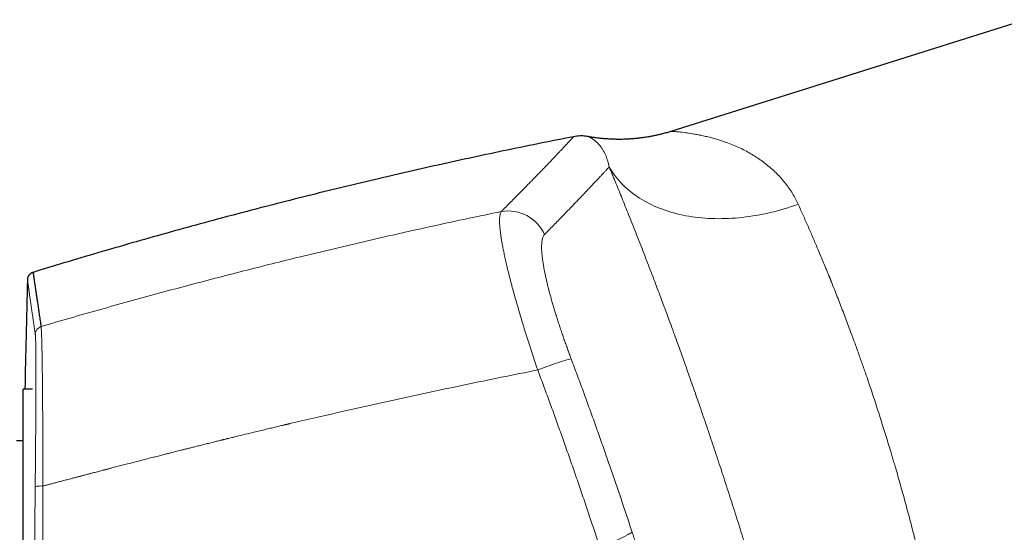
# Model space of a CAD drawing. Header units: millimetres. Extents: x 8 to 1267, y 12 to 1009.
# Tile 68 of 71: x 960 to 1035, y 743 to 782. Entities that reach past the tile are written whole.
import ezdxf

# ---------------------------------------------------------------- set-up
doc = ezdxf.new("R2010")
doc.units = ezdxf.units.MM

msp = doc.modelspace()

# ---------------------------------------------------------------- linework, layer by layer
at = {"color": 7, "linetype": 'Continuous', "lineweight": 30}
for p, q in [((1036.254, 781.606), (1009.532, 773.18)), ((961.42, 753.741), (960.737, 753.741)), ((961.42, 753.741), (960.737, 753.741)), ((960.737, 731.31), (960.737, 753.741)), ((960.737, 749.841), (960.237, 749.841))]:
    msp.add_line(p, q, dxfattribs=at)
at = {"color": 252, "linetype": 'Continuous', "lineweight": 0, "flags": 128}
msp.add_lwpolyline([(1004.877, 770.501), (1004.972, 770.339), (1005.072, 770.18), (1005.177, 770.023), (1005.288, 769.869), (1005.403, 769.718), (1005.524, 769.57), (1005.649, 769.424), (1005.779, 769.282), (1005.915, 769.143), (1006.054, 769.007), (1006.199, 768.874), (1006.348, 768.744), (1006.502, 768.618), (1006.661, 768.495), (1006.824, 768.376), (1006.991, 768.26), (1007.163, 768.148), (1007.338, 768.039), (1007.518, 767.934), (1007.702, 767.832), (1007.89, 767.734), (1008.082, 767.641), (1008.278, 767.55), (1008.477, 767.464), (1008.68, 767.382), (1008.887, 767.303), (1009.097, 767.229), (1009.31, 767.159), (1009.527, 767.092), (1009.747, 767.03), (1009.97, 766.972), (1010.196, 766.918), (1010.424, 766.868), (1010.656, 766.822), (1010.89, 766.78), (1011.127, 766.743), (1011.366, 766.71), (1011.607, 766.681), (1011.851, 766.656), (1012.097, 766.636), (1012.345, 766.62), (1012.594, 766.608), (1012.846, 766.601), (1013.099, 766.597), (1013.354, 766.598), (1013.61, 766.604), (1013.867, 766.613), (1014.126, 766.627), (1014.386, 766.645), (1014.647, 766.668), (1014.908, 766.695), (1015.171, 766.726), (1015.434, 766.761), (1015.697, 766.8), (1015.961, 766.844), (1016.225, 766.892), (1016.49, 766.944), (1016.754, 767), (1017.018, 767.06), (1017.282, 767.124), (1017.546, 767.193), (1017.809, 767.265), (1018.072, 767.341), (1018.334, 767.422), (1018.596, 767.506), (1018.856, 767.594), (1019.115, 767.686)], dxfattribs=at)
at = {"color": 252, "linetype": 'Continuous', "lineweight": 0}
for centre, radius, start, end in [((997.26, 764.148), 3.03, 24.67174, 99.815), ((962.237, 757.883), 0.599, 106.16702, 178.46278), ((1009.463, 729.888), 27.193, 105.913, 111.50984), ((962.076, 744.826), 1.616, 84.84756, 105.90443), ((1001.271, 751.961), 10.481, 285.92365, 300.62105)]:
    msp.add_arc(centre, radius, start, end, dxfattribs=at)
at = {"color": 7, "linetype": 'Continuous', "lineweight": 30}
for points, knots in [([(1009.532, 773.18), (1009.424, 773.147), (1009.215, 773.083), (1008.908, 772.999), (1008.618, 772.927), (1008.344, 772.866), (1008.089, 772.814), (1007.852, 772.771), (1007.648, 772.737), (1007.474, 772.711), (1007.327, 772.691), (1007.193, 772.674), (1007.071, 772.659), (1006.96, 772.647), (1006.851, 772.637), (1006.726, 772.625), (1006.574, 772.613), (1006.393, 772.601), (1006.191, 772.59), (1005.969, 772.583), (1005.727, 772.578), (1005.465, 772.579), (1005.192, 772.585), (1004.909, 772.597), (1004.618, 772.616), (1004.31, 772.644), (1003.988, 772.68), (1003.651, 772.727), (1003.422, 772.767), (1003.305, 772.787)], [0, 0, 0, 0, 0.053529, 0.1040623, 0.1515617, 0.1959949, 0.2373357, 0.2755628, 0.3106591, 0.3360298, 0.3594545, 0.3809292, 0.4004508, 0.4180169, 0.4343113, 0.4522474, 0.477925, 0.5067936, 0.5388504, 0.5740908, 0.6125072, 0.6540889, 0.6988212, 0.7425772, 0.7889453, 0.8379024, 0.8894204, 0.943466, 1, 1, 1, 1]), ([(1002.192, 772.778), (1001.403, 772.622), (999.742, 772.294), (997.214, 771.773), (994.606, 771.218), (992.002, 770.646), (989.418, 770.06), (986.853, 769.461), (984.308, 768.849), (981.766, 768.22), (979.212, 767.569), (976.644, 766.898), (974.063, 766.205), (971.487, 765.494), (968.916, 764.766), (966.349, 764.021), (963.866, 763.283), (962.243, 762.786), (961.471, 762.549)], [0, 0, 0, 0, 0.057429, 0.120898, 0.184364, 0.247827, 0.311287, 0.373614, 0.435942, 0.498271, 0.560602, 0.624209, 0.687821, 0.75144, 0.815065, 0.878699, 0.942343, 1, 1, 1, 1]), ([(1003.305, 772.787), (1003.304, 772.787), (1003.236, 772.801), (1003.096, 772.819), (1002.882, 772.836), (1002.658, 772.835), (1002.426, 772.819), (1002.27, 772.792), (1002.191, 772.778)], [0, 0, 0, 0, 0.004162, 0.185571, 0.376877, 0.577137, 0.785256, 1, 1, 1, 1]), ([(961.052, 761.998), (961.014, 760.561), (960.94, 757.808), (960.886, 755.056), (960.86, 753.741)], [0, 0, 0, 0, 0.522275, 1, 1, 1, 1]), ([(961.47, 762.554), (961.446, 762.544), (961.4, 762.525), (961.339, 762.49), (961.289, 762.454), (961.249, 762.42), (961.219, 762.39), (961.191, 762.36), (961.164, 762.326), (961.133, 762.281), (961.105, 762.231), (961.082, 762.177), (961.064, 762.121), (961.05, 762.061), (961.047, 762.018), (961.045, 761.996)], [0, 0, 0, 0, 0.104292, 0.198853, 0.281874, 0.352164, 0.409054, 0.456089, 0.514592, 0.587541, 0.674168, 0.747361, 0.826735, 0.91132, 1, 1, 1, 1]), ([(961.47, 762.552), (961.47, 762.552), (961.469, 762.556), (961.472, 762.539), (961.478, 762.499), (961.487, 762.432), (961.501, 762.34), (961.518, 762.224), (961.539, 762.082), (961.563, 761.917), (961.591, 761.728), (961.622, 761.516), (961.656, 761.28), (961.695, 761.018), (961.737, 760.73), (961.783, 760.414), (961.833, 760.074), (961.887, 759.709), (961.944, 759.318), (962.005, 758.904), (962.049, 758.607), (962.071, 758.458)], [0, 0, 0, 0, 0.0115755, 0.0657848, 0.1199941, 0.175189, 0.230384, 0.2855788, 0.3407736, 0.3959683, 0.4501772, 0.504386, 0.5585946, 0.6128031, 0.6681177, 0.723432, 0.7787461, 0.83406, 0.8893736, 0.9446869, 1, 1, 1, 1])]:
    msp.add_open_spline(points, degree=3, knots=knots, dxfattribs=at)
at = {"color": 252, "linetype": 'Continuous', "lineweight": 0}
for points, knots in [([(1019.115, 767.686), (1018.979, 767.958), (1018.699, 768.519), (1018.162, 769.276), (1017.534, 769.992), (1016.946, 770.522), (1016.444, 770.91), (1016.056, 771.182), (1015.645, 771.442), (1015.213, 771.687), (1014.761, 771.916), (1014.289, 772.127), (1013.84, 772.301), (1013.426, 772.444), (1013.057, 772.562), (1012.695, 772.668), (1012.325, 772.765), (1011.957, 772.851), (1011.605, 772.923), (1011.197, 772.998), (1010.721, 773.069), (1010.239, 773.128), (1009.891, 773.16), (1009.673, 773.175), (1009.565, 773.18), (1009.519, 773.181), (1009.532, 773.18), (1009.532, 773.18)], [0, 0, 0, 0, 0.056036, 0.115331, 0.17821, 0.24495, 0.277222, 0.310765, 0.345595, 0.381724, 0.419165, 0.45793, 0.498029, 0.52883, 0.559595, 0.590326, 0.621022, 0.655109, 0.687574, 0.717527, 0.770858, 0.831282, 0.887238, 0.926875, 0.964335, 0.999843, 1, 1, 1, 1]), ([(996.744, 767.134), (996.865, 767.256), (997.106, 767.498), (997.453, 767.846), (997.787, 768.184), (998.108, 768.508), (998.415, 768.821), (998.705, 769.116), (998.977, 769.394), (999.233, 769.656), (999.478, 769.909), (999.713, 770.151), (999.945, 770.392), (1000.174, 770.629), (1000.397, 770.862), (1000.607, 771.082), (1000.804, 771.288), (1000.987, 771.482), (1001.157, 771.661), (1001.314, 771.828), (1001.457, 771.982), (1001.588, 772.122), (1001.706, 772.249), (1001.811, 772.362), (1001.904, 772.462), (1001.983, 772.549), (1002.05, 772.622), (1002.104, 772.681), (1002.147, 772.727), (1002.176, 772.76), (1002.192, 772.777), (1002.192, 772.777), (1002.192, 772.777)], [0, 0, 0, 0, 0.032997, 0.065942, 0.098835, 0.131672, 0.16445, 0.197169, 0.227962, 0.258773, 0.289751, 0.320712, 0.351654, 0.386166, 0.420653, 0.455115, 0.48955, 0.523962, 0.55838, 0.592809, 0.627248, 0.661699, 0.69616, 0.730631, 0.765112, 0.799604, 0.834105, 0.868616, 0.903135, 0.939308, 0.975488, 1, 1, 1, 1]), ([(1004.878, 770.501), (1004.869, 770.545), (1004.852, 770.634), (1004.821, 770.762), (1004.786, 770.888), (1004.749, 771.012), (1004.708, 771.133), (1004.663, 771.251), (1004.618, 771.361), (1004.573, 771.463), (1004.54, 771.532), (1004.518, 771.574), (1004.509, 771.592), (1004.5, 771.61), (1004.49, 771.628), (1004.481, 771.646), (1004.471, 771.664), (1004.462, 771.681), (1004.437, 771.726), (1004.395, 771.798), (1004.332, 771.898), (1004.264, 771.996), (1004.193, 772.091), (1004.12, 772.18), (1004.052, 772.256), (1003.99, 772.321), (1003.932, 772.378), (1003.874, 772.43), (1003.813, 772.481), (1003.75, 772.531), (1003.686, 772.578), (1003.626, 772.618), (1003.584, 772.644), (1003.558, 772.66), (1003.545, 772.668), (1003.533, 772.675), (1003.521, 772.682), (1003.509, 772.689), (1003.497, 772.695), (1003.477, 772.706), (1003.451, 772.72), (1003.418, 772.737), (1003.385, 772.752), (1003.356, 772.765), (1003.334, 772.775), (1003.317, 772.782), (1003.308, 772.786), (1003.304, 772.787), (1003.305, 772.787), (1003.305, 772.787)], [0, 0, 0, 0, 0.021765, 0.04427, 0.067518, 0.091506, 0.116236, 0.141707, 0.167919, 0.191119, 0.21487, 0.2196, 0.224352, 0.229124, 0.233918, 0.238733, 0.24357, 0.248427, 0.252738, 0.281839, 0.311295, 0.345201, 0.379566, 0.414392, 0.449677, 0.477724, 0.506188, 0.53499, 0.563354, 0.598822, 0.633584, 0.66764, 0.700992, 0.709268, 0.717499, 0.725685, 0.733828, 0.741926, 0.749983, 0.759241, 0.784484, 0.809406, 0.842613, 0.875239, 0.907285, 0.938755, 0.969652, 0.999977, 1, 1, 1, 1]), ([(1000.014, 765.413), (1000.141, 765.543), (1000.397, 765.803), (1000.763, 766.177), (1001.115, 766.538), (1001.453, 766.886), (1001.777, 767.22), (1002.081, 767.536), (1002.366, 767.832), (1002.633, 768.111), (1002.887, 768.378), (1003.13, 768.632), (1003.36, 768.875), (1003.578, 769.106), (1003.784, 769.325), (1003.978, 769.531), (1004.159, 769.725), (1004.328, 769.906), (1004.484, 770.074), (1004.627, 770.229), (1004.76, 770.373), (1004.839, 770.459), (1004.878, 770.501)], [0, 0, 0, 0, 0.052232, 0.104471, 0.156715, 0.208965, 0.26122, 0.31348, 0.362757, 0.412038, 0.461322, 0.510608, 0.559896, 0.609187, 0.658478, 0.707771, 0.757064, 0.806357, 0.854769, 0.903181, 0.951591, 1, 1, 1, 1]), ([(1017.969, 732.232), (1017.9, 732.484), (1017.761, 732.985), (1017.548, 733.747), (1017.331, 734.515), (1017.11, 735.288), (1016.886, 736.068), (1016.658, 736.854), (1016.433, 737.624), (1016.211, 738.377), (1015.992, 739.114), (1015.77, 739.855), (1015.544, 740.601), (1015.315, 741.352), (1015.076, 742.129), (1014.827, 742.931), (1014.569, 743.757), (1014.308, 744.584), (1014.043, 745.414), (1013.776, 746.244), (1013.507, 747.075), (1013.244, 747.881), (1012.986, 748.662), (1012.734, 749.418), (1012.481, 750.174), (1012.227, 750.928), (1011.97, 751.682), (1011.717, 752.42), (1011.467, 753.142), (1011.221, 753.849), (1010.974, 754.553), (1010.727, 755.254), (1010.478, 755.953), (1010.229, 756.65), (1009.98, 757.34), (1009.727, 758.035), (1009.472, 758.733), (1009.213, 759.436), (1008.954, 760.132), (1008.696, 760.823), (1008.438, 761.508), (1008.173, 762.206), (1007.902, 762.916), (1007.626, 763.634), (1007.351, 764.343), (1007.078, 765.041), (1006.808, 765.728), (1006.54, 766.405), (1006.281, 767.054), (1006.033, 767.672), (1005.795, 768.262), (1005.56, 768.839), (1005.329, 769.405), (1005.101, 769.961), (1004.952, 770.321), (1004.877, 770.501)], [0, 0, 0, 0, 0.0200984, 0.0401328, 0.0601147, 0.0800555, 0.099967, 0.119861, 0.1397491, 0.157985, 0.176235, 0.1945083, 0.212814, 0.2311612, 0.2495588, 0.2695597, 0.2895411, 0.3095151, 0.3294936, 0.3494889, 0.3695131, 0.3894706, 0.4077301, 0.4259903, 0.4442605, 0.4625503, 0.4808691, 0.4992265, 0.5166025, 0.5339963, 0.5514164, 0.5688715, 0.58637, 0.6039206, 0.6215318, 0.6389881, 0.6572477, 0.6755225, 0.6938223, 0.7121565, 0.7305348, 0.7489668, 0.7689976, 0.7890146, 0.8090302, 0.8290569, 0.8491071, 0.8691933, 0.88936, 0.9078309, 0.9262764, 0.9447062, 0.9631302, 0.9815582, 1, 1, 1, 1]), ([(962.071, 758.458), (962.804, 758.673), (964.27, 759.102), (966.469, 759.731), (968.664, 760.347), (970.856, 760.949), (973.032, 761.534), (975.191, 762.104), (977.333, 762.656), (979.472, 763.197), (981.742, 763.758), (984.143, 764.337), (986.675, 764.932), (989.2, 765.509), (991.72, 766.068), (994.233, 766.611), (995.908, 766.96), (996.744, 767.134)], [0, 0, 0, 0, 0.064074, 0.127964, 0.191672, 0.255197, 0.31854, 0.380576, 0.442437, 0.504123, 0.565637, 0.63864, 0.711399, 0.783914, 0.856186, 0.928214, 1, 1, 1, 1]), ([(999.492, 755.186), (999.421, 755.399), (999.278, 755.824), (999.069, 756.457), (998.867, 757.083), (998.672, 757.697), (998.484, 758.298), (998.305, 758.884), (998.132, 759.462), (997.965, 760.033), (997.804, 760.598), (997.652, 761.147), (997.509, 761.679), (997.375, 762.191), (997.252, 762.682), (997.141, 763.146), (997.041, 763.585), (996.952, 764), (996.872, 764.399), (996.815, 764.707), (996.776, 764.937), (996.75, 765.096), (996.726, 765.25), (996.705, 765.4), (996.686, 765.544), (996.669, 765.683), (996.649, 765.865), (996.631, 766.082), (996.619, 766.322), (996.619, 766.54), (996.63, 766.734), (996.654, 766.899), (996.69, 767.037), (996.726, 767.102), (996.744, 767.134)], [0, 0, 0, 0, 0.036613, 0.073044, 0.109226, 0.145094, 0.180582, 0.21563, 0.250178, 0.286027, 0.321876, 0.357681, 0.3934, 0.428989, 0.464405, 0.499609, 0.53341, 0.56766, 0.602322, 0.637355, 0.653195, 0.669097, 0.685057, 0.701071, 0.717135, 0.733244, 0.749394, 0.782853, 0.817212, 0.852405, 0.888359, 0.924998, 0.96224, 1, 1, 1, 1]), ([(1019.115, 767.686), (1019.177, 767.549), (1019.301, 767.277), (1019.487, 766.862), (1019.672, 766.445), (1019.856, 766.027), (1020.038, 765.609), (1020.219, 765.192), (1020.397, 764.775), (1020.584, 764.337), (1020.777, 763.877), (1020.978, 763.396), (1021.153, 762.972), (1021.303, 762.605), (1021.396, 762.377), (1021.454, 762.233), (1021.479, 762.173), (1021.503, 762.113), (1021.528, 762.053), (1021.552, 761.993), (1021.576, 761.933), (1021.6, 761.873), (1021.69, 761.649), (1021.844, 761.262), (1022.063, 760.707), (1022.28, 760.151), (1022.494, 759.595), (1022.706, 759.039), (1022.914, 758.485), (1023.106, 757.971), (1023.28, 757.498), (1023.437, 757.067), (1023.592, 756.637), (1023.745, 756.209), (1023.896, 755.783), (1024.044, 755.359), (1024.217, 754.861), (1024.414, 754.285), (1024.635, 753.627), (1024.855, 752.962), (1025.074, 752.291), (1025.292, 751.613), (1025.499, 750.958), (1025.695, 750.326), (1025.882, 749.717), (1026.023, 749.25), (1026.12, 748.926), (1026.174, 748.745), (1026.228, 748.564), (1026.282, 748.382), (1026.335, 748.201), (1026.388, 748.019), (1026.441, 747.837), (1026.539, 747.501), (1026.681, 747.008), (1026.864, 746.36), (1027.046, 745.707), (1027.226, 745.05), (1027.404, 744.39), (1027.576, 743.74), (1027.743, 743.102), (1027.903, 742.475), (1028.061, 741.847), (1028.216, 741.22), (1028.316, 740.806), (1028.366, 740.598)], [0, 0, 0, 0, 0.019784, 0.039234, 0.05835, 0.077132, 0.095581, 0.113696, 0.131477, 0.148925, 0.168973, 0.188562, 0.207692, 0.220068, 0.232243, 0.234611, 0.236972, 0.239325, 0.24167, 0.244007, 0.246337, 0.248659, 0.250973, 0.272278, 0.293352, 0.314196, 0.334809, 0.355193, 0.375347, 0.395273, 0.410768, 0.426122, 0.441335, 0.456407, 0.471339, 0.48613, 0.500781, 0.523278, 0.545927, 0.568728, 0.591682, 0.61479, 0.638052, 0.65865, 0.679369, 0.700209, 0.706372, 0.712546, 0.718731, 0.724926, 0.731131, 0.737347, 0.743574, 0.749811, 0.771907, 0.794261, 0.816872, 0.839741, 0.862868, 0.886254, 0.908541, 0.931059, 0.953808, 0.976788, 1, 1, 1, 1]), ([(1000.014, 765.413), (999.996, 765.393), (999.961, 765.353), (999.916, 765.275), (999.878, 765.183), (999.846, 765.075), (999.821, 764.955), (999.803, 764.822), (999.791, 764.676), (999.786, 764.518), (999.787, 764.345), (999.794, 764.159), (999.809, 763.959), (999.829, 763.747), (999.857, 763.522), (999.89, 763.286), (999.93, 763.04), (999.976, 762.784), (1000.028, 762.519), (1000.086, 762.241), (1000.151, 761.953), (1000.223, 761.652), (1000.3, 761.341), (1000.383, 761.022), (1000.471, 760.697), (1000.564, 760.368), (1000.66, 760.034), (1000.762, 759.694), (1000.868, 759.346), (1000.98, 758.99), (1001.097, 758.628), (1001.217, 758.263), (1001.342, 757.893), (1001.469, 757.522), (1001.6, 757.151), (1001.733, 756.78), (1001.868, 756.409), (1001.961, 756.162), (1002.007, 756.038)], [0, 0, 0, 0, 0.028091, 0.056168, 0.084276, 0.112461, 0.140623, 0.168138, 0.195618, 0.223105, 0.250641, 0.278721, 0.30669, 0.334594, 0.362478, 0.390544, 0.418131, 0.445601, 0.473, 0.500377, 0.528272, 0.556168, 0.584113, 0.612158, 0.640161, 0.667516, 0.694872, 0.722274, 0.749766, 0.777757, 0.805688, 0.833602, 0.861546, 0.889666, 0.91731, 0.944885, 0.972434, 1, 1, 1, 1]), ([(961.045, 761.998), (961.045, 761.998), (961.045, 761.998), (961.046, 761.998), (961.046, 761.997), (961.046, 761.996), (961.046, 761.995), (961.046, 761.993), (961.047, 761.991), (961.047, 761.988), (961.047, 761.985), (961.048, 761.981), (961.049, 761.975), (961.05, 761.969), (961.051, 761.961), (961.052, 761.952), (961.054, 761.942), (961.055, 761.93), (961.057, 761.916), (961.06, 761.9), (961.062, 761.882), (961.065, 761.863), (961.068, 761.842), (961.071, 761.818), (961.075, 761.792), (961.079, 761.764), (961.084, 761.733), (961.088, 761.7), (961.094, 761.665), (961.099, 761.627), (961.105, 761.586), (961.111, 761.541), (961.118, 761.493), (961.126, 761.442), (961.134, 761.387), (961.142, 761.328), (961.152, 761.262), (961.162, 761.19), (961.173, 761.114), (961.181, 761.058), (961.186, 761.025), (961.188, 761.015), (961.189, 761.005), (961.191, 760.994), (961.192, 760.984), (961.198, 760.942), (961.209, 760.869), (961.224, 760.761), (961.24, 760.65), (961.257, 760.537), (961.273, 760.423), (961.29, 760.308), (961.307, 760.193), (961.323, 760.078), (961.34, 759.961), (961.357, 759.843), (961.375, 759.724), (961.392, 759.605), (961.409, 759.487), (961.426, 759.37), (961.443, 759.254), (961.459, 759.139), (961.476, 759.026), (961.492, 758.915), (961.508, 758.805), (961.523, 758.698), (961.538, 758.593), (961.553, 758.491), (961.567, 758.394), (961.581, 758.302), (961.593, 758.216), (961.605, 758.133), (961.617, 758.052), (961.628, 757.975), (961.635, 757.924), (961.639, 757.899)], [0, 0, 0, 0, 0.004049, 0.009232, 0.014864, 0.020942, 0.027468, 0.034442, 0.041427, 0.04881, 0.05659, 0.064769, 0.073345, 0.083386, 0.093923, 0.104956, 0.116484, 0.128507, 0.141026, 0.15404, 0.16755, 0.180848, 0.194593, 0.208785, 0.223425, 0.238513, 0.254048, 0.269105, 0.28456, 0.300413, 0.316663, 0.333312, 0.350358, 0.367801, 0.385643, 0.403882, 0.42252, 0.44348, 0.464922, 0.484188, 0.486739, 0.489296, 0.491859, 0.494429, 0.497005, 0.499588, 0.524781, 0.54942, 0.573505, 0.597034, 0.620009, 0.642034, 0.663524, 0.68448, 0.7049, 0.725185, 0.744914, 0.764085, 0.7827, 0.800757, 0.818258, 0.835201, 0.851588, 0.867417, 0.88269, 0.897405, 0.911564, 0.925166, 0.93821, 0.949679, 0.960679, 0.971211, 0.981275, 0.990872, 1, 1, 1, 1]), ([(962.071, 758.458), (962.074, 758.437), (962.08, 758.394), (962.088, 758.297), (962.096, 758.177), (962.104, 758.031), (962.112, 757.861), (962.119, 757.667), (962.126, 757.449), (962.133, 757.209), (962.139, 756.946), (962.145, 756.662), (962.151, 756.356), (962.157, 756.03), (962.162, 755.683), (962.167, 755.317), (962.172, 754.932), (962.176, 754.528), (962.18, 754.108), (962.184, 753.672), (962.188, 753.223), (962.192, 752.759), (962.195, 752.284), (962.198, 751.796), (962.201, 751.297), (962.204, 750.764), (962.207, 750.195), (962.21, 749.59), (962.213, 748.975), (962.215, 748.351), (962.217, 747.719), (962.219, 747.08), (962.221, 746.65), (962.221, 746.435)], [0, 0, 0, 0, 0.0315372, 0.0629809, 0.0943504, 0.1256624, 0.1569316, 0.1881706, 0.2193906, 0.2506012, 0.2818109, 0.3130274, 0.3442575, 0.3755079, 0.4067849, 0.4380954, 0.4694462, 0.5008451, 0.5322267, 0.5635311, 0.5947736, 0.625968, 0.6571264, 0.6882598, 0.7193777, 0.750489, 0.7860459, 0.8216154, 0.8572074, 0.8928318, 0.9284984, 0.9642175, 1, 1, 1, 1]), ([(961.639, 757.899), (961.641, 757.881), (961.646, 757.845), (961.652, 757.765), (961.658, 757.668), (961.663, 757.55), (961.668, 757.414), (961.672, 757.261), (961.676, 757.092), (961.679, 756.905), (961.682, 756.7), (961.685, 756.476), (961.687, 756.235), (961.689, 755.977), (961.69, 755.704), (961.691, 755.487), (961.691, 755.345), (961.691, 755.29), (961.691, 755.246), (961.691, 755.207), (961.691, 755.15), (961.691, 755.075), (961.691, 754.971), (961.691, 754.85), (961.691, 754.71), (961.691, 754.559), (961.691, 754.395), (961.691, 754.218), (961.69, 754.028), (961.689, 753.822), (961.689, 753.603), (961.688, 753.37), (961.687, 753.123), (961.686, 752.859), (961.684, 752.568), (961.682, 752.245), (961.68, 751.905), (961.679, 751.656), (961.678, 751.509), (961.677, 751.455), (961.677, 751.4), (961.677, 751.35), (961.675, 751.194), (961.674, 750.931), (961.671, 750.533), (961.667, 750.108), (961.664, 749.656), (961.66, 749.197), (961.656, 748.733), (961.652, 748.267), (961.647, 747.799), (961.643, 747.329), (961.638, 746.856), (961.635, 746.539), (961.633, 746.38)], [0, 0, 0, 0, 0.028204, 0.056333, 0.084402, 0.112423, 0.140408, 0.167867, 0.195309, 0.222742, 0.250172, 0.278104, 0.306045, 0.334001, 0.361975, 0.389973, 0.396877, 0.401822, 0.405297, 0.408937, 0.412744, 0.420705, 0.429309, 0.440389, 0.452382, 0.46529, 0.478714, 0.493008, 0.508168, 0.524171, 0.541011, 0.558363, 0.576523, 0.595489, 0.615263, 0.638369, 0.662493, 0.684565, 0.688106, 0.691666, 0.695246, 0.698845, 0.70163, 0.725771, 0.749911, 0.777846, 0.805789, 0.833746, 0.86172, 0.889717, 0.917239, 0.94479, 0.972376, 1, 1, 1, 1]), ([(1002.007, 756.038), (1002.159, 755.633), (1002.463, 754.824), (1002.912, 753.606), (1003.356, 752.387), (1003.795, 751.167), (1004.229, 749.945), (1004.65, 748.745), (1005.057, 747.568), (1005.453, 746.413), (1005.843, 745.256), (1006.229, 744.099), (1006.483, 743.328), (1006.61, 742.942)], [0, 0, 0, 0, 0.093392, 0.186744, 0.280065, 0.373366, 0.466656, 0.559944, 0.647908, 0.735888, 0.823892, 0.911926, 1, 1, 1, 1]), ([(962.221, 746.435), (962.297, 746.455), (962.453, 746.496), (962.698, 746.561), (962.962, 746.631), (963.244, 746.705), (963.546, 746.785), (963.867, 746.87), (964.16, 746.947), (964.426, 747.017), (964.662, 747.079), (964.904, 747.142), (965.139, 747.204), (965.384, 747.268), (965.633, 747.334), (965.885, 747.4), (966.113, 747.459), (966.317, 747.513), (966.497, 747.56), (966.658, 747.602), (966.779, 747.633), (966.876, 747.658), (966.955, 747.679), (967.043, 747.702), (967.132, 747.725), (967.221, 747.748), (967.311, 747.772), (967.499, 747.821), (967.789, 747.896), (968.183, 747.998), (968.626, 748.113), (969.12, 748.24), (969.667, 748.381), (970.164, 748.509), (970.608, 748.623), (970.981, 748.718), (971.278, 748.793), (971.449, 748.837), (971.507, 748.852), (971.519, 748.855), (971.56, 748.865), (971.637, 748.885), (971.753, 748.914), (971.889, 748.949), (972.042, 748.988), (972.214, 749.031), (972.403, 749.079), (972.609, 749.131), (972.833, 749.188), (973.082, 749.251), (973.358, 749.32), (973.66, 749.396), (973.985, 749.477), (974.33, 749.563), (974.696, 749.654), (975.047, 749.742), (975.38, 749.824), (975.608, 749.88), (975.76, 749.918), (975.832, 749.936), (975.905, 749.954), (975.978, 749.972), (976.052, 749.99), (976.121, 750.007), (976.277, 750.045), (976.518, 750.104), (976.911, 750.2), (977.358, 750.309), (977.855, 750.43), (978.333, 750.545), (978.792, 750.656), (979.222, 750.759), (979.625, 750.855), (980.002, 750.944), (980.269, 751.008), (980.433, 751.046), (980.498, 751.062), (980.563, 751.077), (980.627, 751.092), (980.69, 751.107), (980.755, 751.122), (980.944, 751.167), (981.706, 751.346), (983.359, 751.73), (985.779, 752.281), (988.52, 752.892), (991.261, 753.487), (994.004, 754.069), (996.748, 754.637), (998.578, 755.003), (999.492, 755.186)], [0, 0, 0, 0, 0.006087, 0.012687, 0.0198, 0.027427, 0.035567, 0.04422, 0.053386, 0.059287, 0.065757, 0.072456, 0.078816, 0.084839, 0.092215, 0.099011, 0.105228, 0.110622, 0.115487, 0.119825, 0.123636, 0.125269, 0.127632, 0.130011, 0.132405, 0.134816, 0.137243, 0.139686, 0.150035, 0.160662, 0.171566, 0.185843, 0.20057, 0.215745, 0.226007, 0.236464, 0.245828, 0.249995, 0.250296, 0.250533, 0.250969, 0.253597, 0.25673, 0.260368, 0.26451, 0.269156, 0.274211, 0.279753, 0.285781, 0.292296, 0.299878, 0.308027, 0.316744, 0.326028, 0.33588, 0.346299, 0.354366, 0.362742, 0.364665, 0.366604, 0.368558, 0.370528, 0.372514, 0.374515, 0.376105, 0.385104, 0.393907, 0.407779, 0.421133, 0.433969, 0.446288, 0.458089, 0.468636, 0.478732, 0.488377, 0.490145, 0.491898, 0.493634, 0.495354, 0.497058, 0.498746, 0.500539, 0.512306, 0.560059, 0.633445, 0.706805, 0.780139, 0.853449, 0.926736, 1, 1, 1, 1]), ([(1004.147, 741.882), (1004.011, 742.298), (1003.738, 743.129), (1003.324, 744.376), (1002.904, 745.621), (1002.479, 746.866), (1002.049, 748.109), (1001.622, 749.328), (1001.199, 750.521), (1000.779, 751.69), (1000.355, 752.857), (999.927, 754.023), (999.637, 754.799), (999.492, 755.186)], [0, 0, 0, 0, 0.093417, 0.186789, 0.280124, 0.373433, 0.466725, 0.56001, 0.647968, 0.735938, 0.823927, 0.911945, 1, 1, 1, 1]), ([(961.633, 746.38), (961.629, 745.937), (961.621, 745.053), (961.61, 743.725), (961.6, 742.397), (961.592, 741.069), (961.586, 739.749), (961.581, 738.437), (961.577, 737.133), (961.575, 735.828), (961.574, 734.515), (961.574, 733.194), (961.576, 731.863), (961.58, 730.533), (961.584, 729.202), (961.59, 727.872), (961.598, 726.542), (961.604, 725.656), (961.607, 725.213)], [0, 0, 0, 0, 0.06291, 0.125744, 0.188513, 0.251227, 0.313898, 0.375418, 0.436917, 0.498405, 0.559893, 0.622645, 0.685419, 0.748225, 0.811075, 0.87398, 0.936951, 1, 1, 1, 1]), ([(962.221, 746.435), (962.218, 745.99), (962.212, 745.101), (962.205, 743.766), (962.198, 742.43), (962.194, 741.095), (962.191, 739.768), (962.189, 738.449), (962.188, 737.137), (962.189, 735.826), (962.191, 734.506), (962.195, 733.177), (962.199, 731.839), (962.206, 730.501), (962.213, 729.164), (962.222, 727.826), (962.233, 726.489), (962.241, 725.598), (962.245, 725.153)], [0, 0, 0, 0, 0.062906, 0.125738, 0.188505, 0.251217, 0.313887, 0.375406, 0.436904, 0.498392, 0.55988, 0.622633, 0.685408, 0.748216, 0.811067, 0.873975, 0.936949, 1, 1, 1, 1]), ([(1006.61, 742.942), (1006.653, 742.81), (1006.74, 742.547), (1006.873, 742.155), (1007.007, 741.767), (1007.143, 741.384), (1007.28, 741.007), (1007.417, 740.637), (1007.555, 740.274), (1007.694, 739.917), (1007.834, 739.569), (1007.973, 739.229), (1008.112, 738.899), (1008.25, 738.577), (1008.389, 738.266), (1008.527, 737.966), (1008.664, 737.677), (1008.799, 737.401), (1008.933, 737.139), (1009.065, 736.889), (1009.195, 736.652), (1009.323, 736.43), (1009.448, 736.222), (1009.571, 736.029), (1009.691, 735.851), (1009.814, 735.68), (1009.94, 735.518), (1010.066, 735.369), (1010.189, 735.241), (1010.307, 735.132), (1010.421, 735.045), (1010.53, 734.977), (1010.599, 734.949), (1010.633, 734.935)], [0, 0, 0, 0, 0.031361, 0.062698, 0.094068, 0.125525, 0.156786, 0.188003, 0.219228, 0.250518, 0.281814, 0.313034, 0.344231, 0.375462, 0.406907, 0.43825, 0.469548, 0.500859, 0.532106, 0.563333, 0.594598, 0.625958, 0.656994, 0.688025, 0.719105, 0.750288, 0.785797, 0.821302, 0.856882, 0.892619, 0.928368, 0.964136, 1, 1, 1, 1])]:
    msp.add_open_spline(points, degree=3, knots=knots, dxfattribs=at)

doc.saveas('drawing.dxf')
